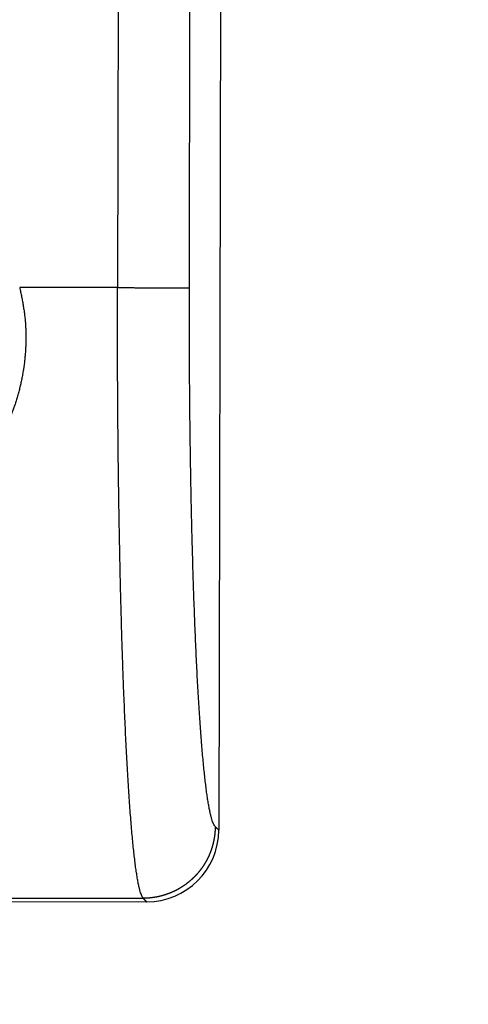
# Model space of a CAD drawing. Header units: millimetres. Extents: x 40090 to 187415, y -53271 to 40260.
# Tile 215 of 256: x 127178 to 127190, y 13765 to 13793. Entities that reach past the tile are written whole.
import ezdxf

# ---------------------------------------------------------------- set-up
doc = ezdxf.new("R2010")
doc.units = ezdxf.units.MM
doc.layers.add('AVM_projektor', color=6, linetype='Continuous')
doc.layers.add('AVM_sp_230VAC', color=170, linetype='Continuous')
doc.styles.add('AVM', font='arial.ttf')
doc.dimstyles.new('AVM-1_50', dxfattribs={"dimscale": 40, "dimtxt": 2.5, "dimasz": 2.5, "dimexe": 1.25, "dimexo": 0.625, "dimtad": 1, "dimdec": 0, "dimrnd": 1, "dimtxsty": 'AVM', "dimcen": 2.5, "dimclrd": 256, "dimclre": 256, "dimclrt": 256, "dimadec": 0, "dimazin": 0, "dimtfac": 1, "dimtdec": 0, "dimtmove": 0, "dimatfit": 3, "dimfxl": 0, "dimarcsym": 0})

# ---------------------------------------------------------------- blocks, each defined once
blk = doc.blocks.new('PT-FW430-bottom')
for p, q in [((174.378, 322.967), (213.003, 322.967)), ((197.924, 322.122), (132.392, 322.122)), ((215, 294.627), (215, 320.97)), ((132.475, 320.125), (197.924, 320.125))]:
    blk.add_line(p, q)
blk.add_arc((213, 320.967), 2, 0.0785, 89.9215)
for points, start_tangent, end_tangent in [([(212.902, 322.868), (212.872, 322.844), (212.827, 322.82), (212.769, 322.796), (212.698, 322.773), (212.612, 322.749), (212.514, 322.726), (212.401, 322.703), (212.276, 322.68), (212.137, 322.657), (211.985, 322.635), (211.82, 322.612), (211.642, 322.591), (211.452, 322.569), (211.249, 322.547), (211.034, 322.526), (210.806, 322.506), (210.567, 322.485), (210.316, 322.465), (210.054, 322.446), (209.781, 322.427), (209.496, 322.408), (209.201, 322.39), (208.896, 322.372), (208.58, 322.355), (208.254, 322.338), (207.919, 322.322), (207.575, 322.307), (207.222, 322.291), (206.86, 322.277), (206.49, 322.263), (206.112, 322.25), (205.726, 322.237), (205.334, 322.225), (204.934, 322.213), (204.528, 322.202), (204.115, 322.192), (203.697, 322.183), (203.274, 322.174), (202.846, 322.166), (202.413, 322.158), (201.976, 322.151), (201.535, 322.145), (201.091, 322.14), (200.644, 322.135), (200.194, 322.131), (199.743, 322.128), (199.289, 322.125), (198.835, 322.124), (198.379, 322.122), (197.923, 322.122)], (-0.741379, -0.671086), (-1, -0.000014)), ([(213.003, 322.967), (212.996, 322.96), (212.989, 322.954), (212.983, 322.947), (212.976, 322.94), (212.969, 322.934), (212.963, 322.927), (212.956, 322.92), (212.949, 322.914), (212.942, 322.907), (212.936, 322.901), (212.929, 322.894), (212.922, 322.887), (212.916, 322.881), (212.909, 322.874), (212.902, 322.868)], (-0.711808, -0.702374), (-0.711805, -0.702377)), ([(212.902, 322.868), (212.913, 322.867), (212.924, 322.867), (212.936, 322.867), (212.946, 322.867), (212.957, 322.867), (212.968, 322.866), (212.979, 322.866), (212.99, 322.865), (213.001, 322.865), (213.012, 322.864), (213.023, 322.864), (213.034, 322.863), (213.045, 322.862), (213.056, 322.861), (213.067, 322.86), (213.078, 322.859), (213.089, 322.858), (213.1, 322.857), (213.111, 322.856), (213.122, 322.855), (213.133, 322.854), (213.143, 322.852), (213.154, 322.851), (213.165, 322.85), (213.176, 322.848), (213.187, 322.847), (213.198, 322.845), (213.209, 322.843), (213.22, 322.842), (213.231, 322.84), (213.241, 322.838), (213.252, 322.836), (213.263, 322.834), (213.274, 322.832), (213.285, 322.83), (213.295, 322.828), (213.306, 322.825), (213.317, 322.823), (213.328, 322.821), (213.338, 322.818), (213.349, 322.816), (213.36, 322.814), (213.371, 322.811), (213.381, 322.808), (213.392, 322.806), (213.403, 322.803), (213.413, 322.8), (213.424, 322.797), (213.434, 322.794), (213.445, 322.791), (213.456, 322.788), (213.466, 322.785), (213.477, 322.782), (213.487, 322.779), (213.498, 322.776), (213.508, 322.772), (213.519, 322.769), (213.529, 322.765), (213.54, 322.762), (213.55, 322.758), (213.56, 322.755), (213.571, 322.751), (213.581, 322.747), (213.591, 322.744), (213.602, 322.74), (213.612, 322.736), (213.622, 322.732), (213.633, 322.728), (213.643, 322.724), (213.653, 322.72), (213.663, 322.715), (213.673, 322.711), (213.683, 322.707), (213.694, 322.703), (213.704, 322.698), (213.714, 322.694), (213.724, 322.689), (213.734, 322.685), (213.744, 322.68), (213.754, 322.675), (213.764, 322.671), (213.774, 322.666), (213.783, 322.661), (213.793, 322.656), (213.803, 322.651), (213.813, 322.646), (213.823, 322.641), (213.832, 322.636), (213.842, 322.631), (213.852, 322.626), (213.861, 322.62), (213.871, 322.615), (213.881, 322.61), (213.89, 322.604), (213.9, 322.599), (213.909, 322.593), (213.919, 322.588), (213.928, 322.582), (213.938, 322.576), (213.947, 322.57), (213.956, 322.565), (213.966, 322.559), (213.975, 322.553), (213.984, 322.547), (213.994, 322.541), (214.003, 322.535), (214.012, 322.529), (214.021, 322.523), (214.03, 322.516), (214.039, 322.51), (214.048, 322.504), (214.057, 322.498), (214.066, 322.491), (214.075, 322.485), (214.084, 322.478), (214.093, 322.472), (214.102, 322.465), (214.11, 322.458), (214.119, 322.452), (214.128, 322.445), (214.137, 322.438), (214.145, 322.431), (214.154, 322.425), (214.162, 322.418), (214.171, 322.411), (214.179, 322.404), (214.188, 322.397), (214.196, 322.389), (214.205, 322.382), (214.213, 322.375), (214.221, 322.368), (214.229, 322.361), (214.238, 322.353), (214.246, 322.346), (214.254, 322.338), (214.262, 322.331), (214.27, 322.323), (214.278, 322.316), (214.286, 322.308), (214.294, 322.301), (214.302, 322.293), (214.31, 322.285), (214.317, 322.277), (214.325, 322.269), (214.333, 322.262), (214.34, 322.254), (214.348, 322.246), (214.356, 322.238), (214.363, 322.23), (214.371, 322.222), (214.378, 322.214), (214.385, 322.205), (214.393, 322.197), (214.4, 322.189), (214.407, 322.181), (214.415, 322.172), (214.422, 322.164), (214.429, 322.156), (214.436, 322.147), (214.443, 322.139), (214.45, 322.13), (214.457, 322.122), (214.464, 322.113), (214.471, 322.104), (214.477, 322.096), (214.484, 322.087), (214.491, 322.078), (214.497, 322.07), (214.504, 322.061), (214.511, 322.052), (214.517, 322.043), (214.524, 322.034), (214.53, 322.025), (214.536, 322.016), (214.543, 322.007), (214.549, 321.998), (214.555, 321.989), (214.561, 321.98), (214.567, 321.971), (214.573, 321.961), (214.579, 321.952), (214.585, 321.943), (214.591, 321.934), (214.597, 321.924), (214.603, 321.915), (214.609, 321.906), (214.614, 321.896), (214.62, 321.887), (214.626, 321.877), (214.631, 321.868), (214.637, 321.858), (214.642, 321.849), (214.648, 321.839), (214.653, 321.829), (214.658, 321.82), (214.663, 321.81), (214.669, 321.8), (214.674, 321.791), (214.679, 321.781), (214.684, 321.771), (214.689, 321.761), (214.694, 321.751), (214.698, 321.742), (214.703, 321.732), (214.708, 321.722), (214.713, 321.712), (214.717, 321.702), (214.722, 321.692), (214.726, 321.682), (214.731, 321.672), (214.735, 321.662), (214.74, 321.651), (214.744, 321.641), (214.748, 321.631), (214.752, 321.621), (214.757, 321.611), (214.761, 321.601), (214.765, 321.59), (214.769, 321.58), (214.772, 321.57), (214.776, 321.559), (214.78, 321.549), (214.784, 321.539), (214.788, 321.528), (214.791, 321.518), (214.795, 321.508), (214.798, 321.497), (214.802, 321.487), (214.805, 321.476), (214.808, 321.466), (214.812, 321.455), (214.815, 321.445), (214.818, 321.434), (214.821, 321.424), (214.824, 321.413), (214.827, 321.403), (214.83, 321.392), (214.833, 321.381), (214.836, 321.371), (214.839, 321.36), (214.841, 321.349), (214.844, 321.339), (214.846, 321.328), (214.849, 321.317), (214.851, 321.307), (214.854, 321.296), (214.856, 321.285), (214.858, 321.274), (214.861, 321.264), (214.863, 321.253), (214.865, 321.242), (214.867, 321.231), (214.869, 321.22), (214.871, 321.209), (214.873, 321.199), (214.875, 321.188), (214.876, 321.177), (214.878, 321.166), (214.88, 321.155), (214.881, 321.144), (214.883, 321.133), (214.884, 321.123), (214.886, 321.112), (214.887, 321.101), (214.888, 321.09), (214.889, 321.079), (214.891, 321.068), (214.892, 321.057), (214.893, 321.046), (214.894, 321.035), (214.895, 321.024), (214.895, 321.013), (214.896, 321.002), (214.897, 320.991), (214.898, 320.98), (214.898, 320.969), (214.899, 320.958), (214.899, 320.947), (214.899, 320.936), (214.9, 320.925), (214.9, 320.914), (214.9, 320.903), (214.9, 320.892), (214.901, 320.881), (214.901, 320.87)], (0.99996, -0.008951), (0.016792, -0.999859)), ([(197.924, 320.125), (197.924, 320.246), (197.924, 320.367), (197.924, 320.487), (197.924, 320.605), (197.924, 320.722), (197.924, 320.837), (197.924, 320.949), (197.924, 321.058), (197.924, 321.164), (197.924, 321.266), (197.924, 321.364), (197.924, 321.457), (197.924, 321.545), (197.924, 321.627), (197.924, 321.704), (197.924, 321.776), (197.924, 321.841), (197.924, 321.9), (197.924, 321.952), (197.924, 321.998), (197.924, 322.037), (197.924, 322.069), (197.924, 322.094), (197.924, 322.112), (197.924, 322.122)], (0, 1), (0, 1)), ([(214.9, 320.87), (214.856, 320.847), (214.808, 320.823), (214.747, 320.799), (214.67, 320.776), (214.574, 320.752), (214.461, 320.729), (214.333, 320.706), (214.19, 320.683), (214.034, 320.66), (213.862, 320.638), (213.676, 320.616), (213.475, 320.594), (213.259, 320.572), (213.029, 320.551), (212.784, 320.529), (212.525, 320.509), (212.253, 320.488), (211.967, 320.468), (211.668, 320.449), (211.357, 320.429), (211.033, 320.411), (210.697, 320.392), (210.35, 320.375), (209.991, 320.357), (209.622, 320.341), (209.242, 320.324), (208.852, 320.309), (208.452, 320.294), (208.042, 320.279), (207.623, 320.265), (207.195, 320.252), (206.758, 320.239), (206.313, 320.227), (205.861, 320.216), (205.401, 320.205), (204.934, 320.195), (204.461, 320.185), (203.982, 320.176), (203.497, 320.168), (203.006, 320.16), (202.512, 320.154), (202.013, 320.148), (201.51, 320.142), (201.004, 320.138), (200.495, 320.134), (199.983, 320.132), (199.47, 320.129), (198.956, 320.128), (198.44, 320.126), (197.924, 320.125)], (-0.863847, -0.503754), (-0.999997, -0.002472)), ([(214.9, 297.868), (214.9, 299.401), (214.9, 300.935), (214.9, 302.468), (214.9, 304.002), (214.9, 305.535), (214.9, 307.069), (214.9, 308.602), (214.9, 310.136), (214.9, 311.669), (214.9, 313.203), (214.9, 314.736), (214.9, 316.27), (214.9, 317.803), (214.9, 319.337), (214.9, 320.87)], (0.000001, 1), (0.000001, 1)), ([(214.901, 320.87), (214.907, 320.877), (214.914, 320.884), (214.921, 320.89), (214.927, 320.897), (214.934, 320.903), (214.941, 320.91), (214.947, 320.917), (214.954, 320.923), (214.96, 320.93), (214.967, 320.936), (214.974, 320.943), (214.98, 320.95), (214.987, 320.956), (214.993, 320.963), (215, 320.97)], (0.706933, 0.70728), (0.706933, 0.70728)), ([(197.924, 320.125), (197.924, 319.944), (197.924, 319.762), (197.924, 319.581), (197.924, 319.4), (197.924, 319.219), (197.924, 319.038), (197.924, 318.857), (197.924, 318.675), (197.924, 318.494), (197.924, 318.313), (197.924, 318.132), (197.924, 317.951), (197.924, 317.77), (197.924, 317.588), (197.924, 317.407)], (0, -1), (0, -1)), ([(197.924, 317.407), (198.054, 317.434), (198.183, 317.46), (198.313, 317.485), (198.443, 317.508), (198.574, 317.528), (198.705, 317.546), (198.836, 317.56), (198.967, 317.57), (199.099, 317.577), (199.231, 317.581), (199.363, 317.581), (199.495, 317.579), (199.627, 317.573), (199.758, 317.565), (199.889, 317.554), (200.02, 317.54), (200.15, 317.523), (200.279, 317.503), (200.408, 317.48), (200.536, 317.455), (200.664, 317.426), (200.791, 317.395), (200.917, 317.361), (201.042, 317.324), (201.166, 317.284), (201.289, 317.242), (201.41, 317.197), (201.531, 317.149), (201.65, 317.098), (201.768, 317.045), (201.885, 316.989), (202, 316.931), (202.114, 316.87), (202.227, 316.806), (202.337, 316.741), (202.447, 316.672), (202.554, 316.602), (202.661, 316.529), (202.765, 316.454), (202.868, 316.376), (202.969, 316.296), (203.068, 316.214), (203.164, 316.129), (203.258, 316.041), (203.35, 315.951), (203.439, 315.859), (203.527, 315.765), (203.613, 315.67), (203.699, 315.574), (203.784, 315.477)], (0.979098, 0.203389), (0.659831, -0.751414))]:
    blk.add_spline(points, degree=3, dxfattribs=dict(start_tangent=start_tangent, end_tangent=end_tangent))

msp = doc.modelspace()

# ---------------------------------------------------------------- block references
at = {"layer": 'AVM_projektor', "rotation": 269.8895464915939}
msp.add_blockref('PT-FW430-bottom', (126860.867, 13983.842), dxfattribs=at)

# ---------------------------------------------------------------- leaders
at = {"layer": 'AVM_sp_230VAC', "annotation_type": 0, "has_hookline": 1, "hookline_direction": 1, "text_width": 4020.464}
msp.add_leader([(131449.048, 14076.425), (131197.281, 10693.379), (131097.281, 10693.379)], dimstyle='AVM-1_50', override={"dimgap": 0.625, "dimtad": 0}, dxfattribs=at)

doc.saveas('drawing.dxf')
